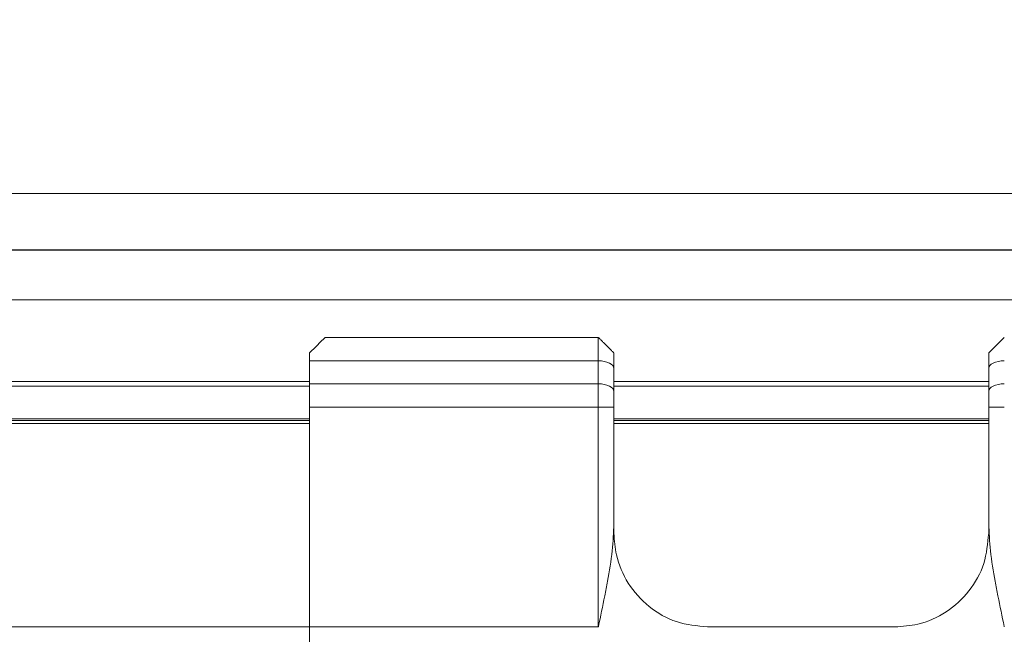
# Model space of a CAD drawing. Header units: inches. Extents: x 0.54 to 10.46, y 0.74 to 7.76.
# Tile 24 of 78: x 1.69 to 2.13, y 4.79 to 5.06. Entities that reach past the tile are written whole.
import ezdxf

# ---------------------------------------------------------------- set-up
doc = ezdxf.new("R2010")
doc.units = ezdxf.units.IN
doc.header["$MEASUREMENT"] = 0
doc.layers.add('BG', color=7, linetype='Continuous')
doc.layers.add('MCG-INT-4FT', color=7, linetype='Continuous')

# ---------------------------------------------------------------- blocks, each defined once
blk = doc.blocks.new('block 3')
at = {"layer": 'BG', "true_color": 0xffffff}
h = blk.add_hatch(color=7, dxfattribs=at)
h.dxf.hatch_style = 2
edge = h.paths.add_edge_path()
edge.add_spline(control_points=[(10.29599, 0.90612), (10.29599, 0.90612), (0.87112, 0.90612), (0.87112, 0.90612), (0.87016, 0.90612), (0.86938, 0.90689), (0.86938, 0.90785), (0.86938, 0.90785), (0.86938, 7.59215), (0.86938, 7.59215), (0.86938, 7.59311), (0.87016, 7.59389), (0.87112, 7.59389), (0.87112, 7.59389), (10.29599, 7.59389), (10.29599, 7.59389), (10.29696, 7.59389), (10.29773, 7.59311), (10.29773, 7.59215), (10.29773, 7.59215), (10.29773, 0.90785), (10.29773, 0.90785), (10.29773, 0.90689), (10.29696, 0.90612), (10.29599, 0.90612)], knot_values=[0, 0, 0, 0, 1, 1, 1, 2, 2, 2, 3, 3, 3, 4, 4, 4, 5, 5, 5, 6, 6, 6, 7, 7, 7, 8, 8, 8, 8], degree=3, periodic=1)
h.paths.add_polyline_path([(0.87286, 0.90959), (10.29426, 0.90959), (10.29426, 7.59042), (0.87286, 7.59042)])
at = {"layer": 'BG', "lineweight": 0}
blk.add_open_spline([(10.29599, 0.90612), (10.29599, 0.90612), (0.87112, 0.90612), (0.87112, 0.90612), (0.87016, 0.90612), (0.86938, 0.90689), (0.86938, 0.90785), (0.86938, 0.90785), (0.86938, 7.59215), (0.86938, 7.59215), (0.86938, 7.59311), (0.87016, 7.59389), (0.87112, 7.59389), (0.87112, 7.59389), (10.29599, 7.59389), (10.29599, 7.59389), (10.29696, 7.59389), (10.29773, 7.59311), (10.29773, 7.59215), (10.29773, 7.59215), (10.29773, 0.90785), (10.29773, 0.90785), (10.29773, 0.90689), (10.29696, 0.90612), (10.29599, 0.90612)], degree=3, knots=[0, 0, 0, 0, 1, 1, 1, 2, 2, 2, 3, 3, 3, 4, 4, 4, 5, 5, 5, 6, 6, 6, 7, 7, 7, 8, 8, 8, 8], dxfattribs=at)
blk = doc.blocks.new('block 2')
at = {"layer": 'BG'}
blk.add_blockref('block 3', (0, 0), dxfattribs=at)
blk = doc.blocks.new('block 69')
at = {"layer": 'BG', "true_color": 0xffffff}
h = blk.add_hatch(color=7, dxfattribs=at)
h.dxf.hatch_style = 2
edge = h.paths.add_edge_path()
edge.add_spline(control_points=[(10.46309, 0.739), (10.46309, 0.739), (0.53691, 0.739), (0.53691, 0.739), (0.53595, 0.739), (0.53517, 0.73978), (0.53517, 0.74074), (0.53517, 0.74074), (0.53517, 7.75926), (0.53517, 7.75926), (0.53517, 7.76022), (0.53595, 7.761), (0.53691, 7.761), (0.53691, 7.761), (10.46309, 7.761), (10.46309, 7.761), (10.46406, 7.761), (10.46483, 7.76022), (10.46483, 7.75926), (10.46483, 7.75926), (10.46483, 0.74074), (10.46483, 0.74074), (10.46483, 0.73978), (10.46406, 0.739), (10.46309, 0.739)], knot_values=[0, 0, 0, 0, 1, 1, 1, 2, 2, 2, 3, 3, 3, 4, 4, 4, 5, 5, 5, 6, 6, 6, 7, 7, 7, 8, 8, 8, 8], degree=3, periodic=1)
h.paths.add_polyline_path([(0.53864, 0.74248), (10.46136, 0.74248), (10.46136, 7.75752), (0.53864, 7.75752)])
at = {"layer": 'BG', "lineweight": 0}
blk.add_open_spline([(10.46309, 0.739), (10.46309, 0.739), (0.53691, 0.739), (0.53691, 0.739), (0.53595, 0.739), (0.53517, 0.73978), (0.53517, 0.74074), (0.53517, 0.74074), (0.53517, 7.75926), (0.53517, 7.75926), (0.53517, 7.76022), (0.53595, 7.761), (0.53691, 7.761), (0.53691, 7.761), (10.46309, 7.761), (10.46309, 7.761), (10.46406, 7.761), (10.46483, 7.76022), (10.46483, 7.75926), (10.46483, 7.75926), (10.46483, 0.74074), (10.46483, 0.74074), (10.46483, 0.73978), (10.46406, 0.739), (10.46309, 0.739)], degree=3, knots=[0, 0, 0, 0, 1, 1, 1, 2, 2, 2, 3, 3, 3, 4, 4, 4, 5, 5, 5, 6, 6, 6, 7, 7, 7, 8, 8, 8, 8], dxfattribs=at)
blk = doc.blocks.new('block 68')
at = {"layer": 'BG'}
blk.add_blockref('block 69', (0, 0), dxfattribs=at)
blk = doc.blocks.new('block 940')
at = {"layer": 'MCG-INT-4FT', "color": 7, "lineweight": 5, "true_color": 0xffffff}
blk.add_lwpolyline([(8.84123, 4.98235), (1.02982, 4.98235)], dxfattribs=at)
blk = doc.blocks.new('block 968')
at = {"layer": 'MCG-INT-4FT', "color": 7, "lineweight": 5, "true_color": 0xffffff}
blk.add_lwpolyline([(8.84123, 4.95734), (1.02982, 4.95734)], dxfattribs=at)
blk = doc.blocks.new('block 1040')
at = {"layer": 'MCG-INT-4FT', "color": 7, "lineweight": 5, "true_color": 0xffffff}
blk.add_open_spline([(1.99455, 4.79041), (1.98989, 4.79087), (1.98523, 4.79133), (1.98083, 4.79275), (1.97643, 4.79416), (1.97229, 4.79655), (1.96866, 4.79949), (1.96503, 4.80242), (1.96192, 4.80591), (1.95944, 4.80981), (1.95698, 4.81367), (1.95514, 4.81794), (1.9542, 4.8223), (1.95351, 4.82547), (1.95329, 4.82868), (1.95307, 4.83189)], degree=3, knots=[0, 0, 0, 0, 1, 1, 1, 2, 2, 2, 3, 3, 3, 4, 4, 4, 5, 5, 5, 5], dxfattribs=at)
blk = doc.blocks.new('block 1041')
at = {"layer": 'MCG-INT-4FT', "color": 7, "lineweight": 5, "true_color": 0xffffff}
blk.add_lwpolyline([(1.99455, 4.79041), (2.07751, 4.79041)], dxfattribs=at)
blk = doc.blocks.new('block 1042')
at = {"layer": 'MCG-INT-4FT', "color": 7, "lineweight": 5, "true_color": 0xffffff}
blk.add_open_spline([(2.11899, 4.83189), (2.11856, 4.82737), (2.11814, 4.82286), (2.11678, 4.81853), (2.11541, 4.81419), (2.11311, 4.81004), (2.11022, 4.80639), (2.10739, 4.8028), (2.10401, 4.79968), (2.10019, 4.79716), (2.09634, 4.79462), (2.09205, 4.79267), (2.08759, 4.79165), (2.08429, 4.7909), (2.0809, 4.79066), (2.07751, 4.79041)], degree=3, knots=[0, 0, 0, 0, 1, 1, 1, 2, 2, 2, 3, 3, 3, 4, 4, 4, 5, 5, 5, 5], dxfattribs=at)
blk = doc.blocks.new('block 1043')
at = {"layer": 'MCG-INT-4FT', "color": 7, "lineweight": 5, "true_color": 0xffffff}
blk.add_lwpolyline([(2.11899, 4.83189), (2.11899, 4.83627)], dxfattribs=at)
blk = doc.blocks.new('block 1044')
at = {"layer": 'MCG-INT-4FT', "color": 7, "lineweight": 5, "true_color": 0xffffff}
blk.add_open_spline([(2.1259, 4.79041), (2.12589, 4.79048), (2.12587, 4.79055), (2.12586, 4.79061), (2.12491, 4.79513), (2.12395, 4.79964), (2.12307, 4.80415), (2.12264, 4.80631), (2.12224, 4.80846), (2.12184, 4.81061), (2.12102, 4.81512), (2.12025, 4.81962), (2.11978, 4.82409), (2.11936, 4.82817), (2.11917, 4.83222), (2.11899, 4.83627)], degree=3, knots=[0, 0, 0, 0, 1, 1, 1, 2, 2, 2, 3, 3, 3, 4, 4, 4, 5, 5, 5, 5], dxfattribs=at)
blk = doc.blocks.new('block 1047')
at = {"layer": 'MCG-INT-4FT', "color": 7, "lineweight": 5, "true_color": 0xffffff}
blk.add_lwpolyline([(1.81827, 4.66805), (1.81827, 4.79041)], dxfattribs=at)
blk = doc.blocks.new('block 1048')
at = {"layer": 'MCG-INT-4FT', "color": 7, "lineweight": 5, "true_color": 0xffffff}
blk.add_lwpolyline([(1.81827, 4.79041), (1.94616, 4.79041)], dxfattribs=at)
blk = doc.blocks.new('block 1049')
at = {"layer": 'MCG-INT-4FT', "color": 7, "lineweight": 5, "true_color": 0xffffff}
blk.add_open_spline([(1.94616, 4.79041), (1.94617, 4.79048), (1.94619, 4.79055), (1.9462, 4.79061), (1.94715, 4.79513), (1.94811, 4.79964), (1.949, 4.80415), (1.94942, 4.80631), (1.94983, 4.80846), (1.95022, 4.81061), (1.95104, 4.81512), (1.95181, 4.81962), (1.95228, 4.82409), (1.9527, 4.82817), (1.95289, 4.83222), (1.95307, 4.83627)], degree=3, knots=[0, 0, 0, 0, 1, 1, 1, 2, 2, 2, 3, 3, 3, 4, 4, 4, 5, 5, 5, 5], dxfattribs=at)
blk = doc.blocks.new('block 1050')
at = {"layer": 'MCG-INT-4FT', "color": 7, "lineweight": 5, "true_color": 0xffffff}
blk.add_lwpolyline([(1.95307, 4.83627), (1.95307, 4.83189)], dxfattribs=at)
blk = doc.blocks.new('block 1063')
at = {"layer": 'MCG-INT-4FT', "color": 7, "lineweight": 5, "true_color": 0xffffff}
blk.add_lwpolyline([(2.11899, 4.88768), (2.11899, 4.8946)], dxfattribs=at)
blk = doc.blocks.new('block 1064')
at = {"layer": 'MCG-INT-4FT', "color": 7, "lineweight": 5, "true_color": 0xffffff}
blk.add_lwpolyline([(2.11899, 4.8946), (2.11912, 4.89527), (2.11951, 4.89592), (2.12015, 4.89652), (2.12101, 4.89704), (2.12206, 4.89747), (2.12326, 4.89779), (2.12455, 4.89799), (2.1259, 4.89805)], dxfattribs=at)
blk = doc.blocks.new('block 1065')
at = {"layer": 'MCG-INT-4FT', "color": 7, "lineweight": 5, "true_color": 0xffffff}
blk.add_lwpolyline([(2.11899, 4.88768), (2.1259, 4.88768)], dxfattribs=at)
blk = doc.blocks.new('block 1066')
at = {"layer": 'MCG-INT-4FT', "color": 7, "lineweight": 5, "true_color": 0xffffff}
blk.add_lwpolyline([(1.94616, 4.89805), (1.94616, 4.88768)], dxfattribs=at)
blk = doc.blocks.new('block 1067')
at = {"layer": 'MCG-INT-4FT', "color": 7, "lineweight": 5, "true_color": 0xffffff}
blk.add_lwpolyline([(1.95307, 4.8946), (1.95294, 4.89527), (1.95255, 4.89592), (1.95191, 4.89652), (1.95105, 4.89704), (1.95, 4.89747), (1.94881, 4.89779), (1.94751, 4.89799), (1.94616, 4.89805)], dxfattribs=at)
blk = doc.blocks.new('block 1068')
at = {"layer": 'MCG-INT-4FT', "color": 7, "lineweight": 5, "true_color": 0xffffff}
blk.add_lwpolyline([(1.95307, 4.88768), (1.95307, 4.8946)], dxfattribs=at)
blk = doc.blocks.new('block 1069')
at = {"layer": 'MCG-INT-4FT', "color": 7, "lineweight": 5, "true_color": 0xffffff}
blk.add_lwpolyline([(1.95307, 4.88768), (1.94616, 4.88768)], dxfattribs=at)
blk = doc.blocks.new('block 1070')
at = {"layer": 'MCG-INT-4FT', "color": 7, "lineweight": 5, "true_color": 0xffffff}
blk.add_lwpolyline([(2.11899, 4.83627), (2.11899, 4.88768)], dxfattribs=at)
blk = doc.blocks.new('block 1071')
at = {"layer": 'MCG-INT-4FT', "color": 7, "lineweight": 5, "true_color": 0xffffff}
blk.add_lwpolyline([(1.94616, 4.88768), (1.94616, 4.79041)], dxfattribs=at)
blk = doc.blocks.new('block 1072')
at = {"layer": 'MCG-INT-4FT', "color": 7, "lineweight": 5, "true_color": 0xffffff}
blk.add_lwpolyline([(1.95307, 4.83627), (1.95307, 4.88768)], dxfattribs=at)
blk = doc.blocks.new('block 1073')
at = {"layer": 'MCG-INT-4FT', "color": 7, "lineweight": 5, "true_color": 0xffffff}
blk.add_lwpolyline([(1.81827, 4.88768), (1.94616, 4.88768)], dxfattribs=at)
blk = doc.blocks.new('block 1074')
at = {"layer": 'MCG-INT-4FT', "color": 7, "lineweight": 5, "true_color": 0xffffff}
blk.add_lwpolyline([(1.81827, 4.89805), (1.94616, 4.89805)], dxfattribs=at)
blk = doc.blocks.new('block 1075')
at = {"layer": 'MCG-INT-4FT', "color": 7, "lineweight": 5, "true_color": 0xffffff}
blk.add_lwpolyline([(1.81827, 4.88768), (1.81827, 4.89805)], dxfattribs=at)
blk = doc.blocks.new('block 1076')
at = {"layer": 'MCG-INT-4FT', "color": 7, "lineweight": 5, "true_color": 0xffffff}
blk.add_lwpolyline([(1.81827, 4.79041), (1.81827, 4.88768)], dxfattribs=at)
blk = doc.blocks.new('block 1095')
at = {"layer": 'MCG-INT-4FT', "color": 7, "lineweight": 5, "true_color": 0xffffff}
blk.add_lwpolyline([(2.11899, 4.8946), (2.11899, 4.90478)], dxfattribs=at)
blk = doc.blocks.new('block 1096')
at = {"layer": 'MCG-INT-4FT', "color": 7, "lineweight": 5, "true_color": 0xffffff}
blk.add_lwpolyline([(2.11899, 4.90478), (2.11912, 4.90546), (2.11951, 4.90611), (2.12015, 4.9067), (2.12101, 4.90723), (2.12206, 4.90766), (2.12326, 4.90798), (2.12455, 4.90817), (2.1259, 4.90824)], dxfattribs=at)
blk = doc.blocks.new('block 1097')
at = {"layer": 'MCG-INT-4FT', "color": 7, "lineweight": 5, "true_color": 0xffffff}
blk.add_lwpolyline([(1.94616, 4.90824), (1.94616, 4.89805)], dxfattribs=at)
blk = doc.blocks.new('block 1098')
at = {"layer": 'MCG-INT-4FT', "color": 7, "lineweight": 5, "true_color": 0xffffff}
blk.add_lwpolyline([(1.95307, 4.90478), (1.95294, 4.90546), (1.95255, 4.90611), (1.95191, 4.9067), (1.95105, 4.90723), (1.95, 4.90766), (1.94881, 4.90798), (1.94751, 4.90817), (1.94616, 4.90824)], dxfattribs=at)
blk = doc.blocks.new('block 1099')
at = {"layer": 'MCG-INT-4FT', "color": 7, "lineweight": 5, "true_color": 0xffffff}
blk.add_lwpolyline([(1.95307, 4.8946), (1.95307, 4.90478)], dxfattribs=at)
blk = doc.blocks.new('block 1100')
at = {"layer": 'MCG-INT-4FT', "color": 7, "lineweight": 5, "true_color": 0xffffff}
blk.add_lwpolyline([(1.81827, 4.90824), (1.94616, 4.90824)], dxfattribs=at)
blk = doc.blocks.new('block 1101')
at = {"layer": 'MCG-INT-4FT', "color": 7, "lineweight": 5, "true_color": 0xffffff}
blk.add_lwpolyline([(1.81827, 4.89805), (1.81827, 4.90824)], dxfattribs=at)
blk = doc.blocks.new('block 1128')
at = {"layer": 'MCG-INT-4FT', "color": 7, "lineweight": 5, "true_color": 0xffffff}
blk.add_open_spline([(2.11899, 4.9117), (2.11897, 4.91168), (2.11896, 4.91167), (2.11905, 4.91176), (2.11909, 4.9118), (2.11914, 4.91185), (2.11923, 4.91193), (2.11932, 4.91202), (2.11945, 4.91216), (2.11966, 4.91237), (2.11978, 4.91249), (2.11992, 4.91263), (2.1201, 4.91281), (2.12028, 4.91298), (2.12048, 4.91319), (2.12071, 4.91342), (2.12091, 4.91362), (2.12112, 4.91383), (2.12134, 4.91405), (2.12155, 4.91426), (2.12177, 4.91448), (2.12198, 4.91469), (2.12232, 4.91503), (2.12265, 4.91535), (2.12294, 4.91565), (2.12338, 4.91609), (2.12377, 4.91647), (2.1241, 4.91681), (2.12459, 4.9173), (2.12497, 4.91768), (2.12526, 4.91797), (2.12565, 4.91835), (2.12586, 4.91856), (2.12589, 4.9186)], degree=3, knots=[0, 0, 0, 0, 1, 1, 1, 2, 2, 2, 3, 3, 3, 4, 4, 4, 5, 5, 5, 6, 6, 6, 7, 7, 7, 8, 8, 8, 9, 9, 9, 10, 10, 10, 11, 11, 11, 11], dxfattribs=at)
blk = doc.blocks.new('block 1129')
at = {"layer": 'MCG-INT-4FT', "color": 7, "lineweight": 5, "true_color": 0xffffff}
blk.add_lwpolyline([(2.11899, 4.90478), (2.11899, 4.9117)], dxfattribs=at)
blk = doc.blocks.new('block 1130')
at = {"layer": 'MCG-INT-4FT', "color": 7, "lineweight": 5, "true_color": 0xffffff}
blk.add_lwpolyline([(1.94616, 4.91861), (1.94616, 4.90824)], dxfattribs=at)
blk = doc.blocks.new('block 1131')
at = {"layer": 'MCG-INT-4FT', "color": 7, "lineweight": 5, "true_color": 0xffffff}
blk.add_open_spline([(1.95307, 4.9117), (1.95309, 4.91168), (1.9531, 4.91167), (1.95301, 4.91176), (1.95297, 4.9118), (1.95292, 4.91185), (1.95284, 4.91193), (1.95275, 4.91202), (1.95261, 4.91216), (1.9524, 4.91237), (1.95228, 4.91249), (1.95214, 4.91263), (1.95196, 4.91281), (1.95178, 4.91298), (1.95158, 4.91319), (1.95135, 4.91342), (1.95115, 4.91362), (1.95094, 4.91383), (1.95072, 4.91405), (1.95051, 4.91426), (1.95029, 4.91448), (1.95008, 4.91469), (1.94974, 4.91503), (1.94942, 4.91535), (1.94912, 4.91565), (1.94868, 4.91609), (1.9483, 4.91647), (1.94796, 4.91681), (1.94747, 4.9173), (1.94709, 4.91768), (1.9468, 4.91797), (1.94642, 4.91835), (1.94621, 4.91856), (1.94617, 4.9186)], degree=3, knots=[0, 0, 0, 0, 1, 1, 1, 2, 2, 2, 3, 3, 3, 4, 4, 4, 5, 5, 5, 6, 6, 6, 7, 7, 7, 8, 8, 8, 9, 9, 9, 10, 10, 10, 11, 11, 11, 11], dxfattribs=at)
blk = doc.blocks.new('block 1132')
at = {"layer": 'MCG-INT-4FT', "color": 7, "lineweight": 5, "true_color": 0xffffff}
blk.add_lwpolyline([(1.95307, 4.90478), (1.95307, 4.9117)], dxfattribs=at)
blk = doc.blocks.new('block 1133')
at = {"layer": 'MCG-INT-4FT', "color": 7, "lineweight": 5, "true_color": 0xffffff}
blk.add_lwpolyline([(1.82518, 4.91861), (1.82472, 4.91815), (1.82337, 4.9168), (1.82119, 4.91462), (1.81827, 4.9117)], dxfattribs=at)
blk = doc.blocks.new('block 1134')
at = {"layer": 'MCG-INT-4FT', "color": 7, "lineweight": 5, "true_color": 0xffffff}
blk.add_lwpolyline([(1.82518, 4.91861), (1.94616, 4.91861)], dxfattribs=at)
blk = doc.blocks.new('block 1135')
at = {"layer": 'MCG-INT-4FT', "color": 7, "lineweight": 5, "true_color": 0xffffff}
blk.add_lwpolyline([(1.81827, 4.90824), (1.81827, 4.9117)], dxfattribs=at)
blk = doc.blocks.new('block 1353')
at = {"layer": 'MCG-INT-4FT', "color": 7, "lineweight": 5, "true_color": 0xffffff}
blk.add_lwpolyline([(1.33884, 4.88181), (1.81827, 4.88181)], dxfattribs=at)
blk = doc.blocks.new('block 1354')
at = {"layer": 'MCG-INT-4FT', "color": 7, "lineweight": 5, "true_color": 0xffffff}
blk.add_lwpolyline([(1.95307, 4.88181), (2.11899, 4.88181)], dxfattribs=at)
blk = doc.blocks.new('block 1359')
at = {"layer": 'MCG-INT-4FT', "color": 7, "lineweight": 5, "true_color": 0xffffff}
blk.add_lwpolyline([(2.11899, 4.89702), (1.95307, 4.89702)], dxfattribs=at)
blk = doc.blocks.new('block 1360')
at = {"layer": 'MCG-INT-4FT', "color": 7, "lineweight": 5, "true_color": 0xffffff}
blk.add_lwpolyline([(1.81827, 4.89702), (1.02982, 4.89702)], dxfattribs=at)
blk = doc.blocks.new('block 1367')
at = {"layer": 'MCG-INT-4FT', "color": 8, "lineweight": 5, "true_color": 0x808080}
blk.add_lwpolyline([(1.33884, 4.79041), (1.81827, 4.79041)], dxfattribs=at)
blk = doc.blocks.new('block 1370')
at = {"layer": 'MCG-INT-4FT', "color": 8, "lineweight": 5, "true_color": 0x808080}
blk.add_lwpolyline([(1.33884, 4.88042), (1.81827, 4.88042)], dxfattribs=at)
blk = doc.blocks.new('block 1371')
at = {"layer": 'MCG-INT-4FT', "color": 8, "lineweight": 5, "true_color": 0x808080}
blk.add_lwpolyline([(1.95307, 4.88042), (2.11899, 4.88042)], dxfattribs=at)
blk = doc.blocks.new('block 1375')
at = {"layer": 'MCG-INT-4FT', "color": 8, "lineweight": 5, "true_color": 0x808080}
blk.add_lwpolyline([(8.84123, 4.93518), (1.02982, 4.93518)], dxfattribs=at)
blk = doc.blocks.new('block 1377')
at = {"layer": 'MCG-INT-4FT', "color": 8, "lineweight": 5, "true_color": 0x808080}
blk.add_lwpolyline([(8.84123, 4.95726), (1.02982, 4.95726)], dxfattribs=at)
blk = doc.blocks.new('block 1378')
at = {"layer": 'MCG-INT-4FT', "color": 8, "lineweight": 5, "true_color": 0x808080}
blk.add_lwpolyline([(1.02982, 4.89909), (1.81827, 4.89909)], dxfattribs=at)
blk = doc.blocks.new('block 1379')
at = {"layer": 'MCG-INT-4FT', "color": 8, "lineweight": 5, "true_color": 0x808080}
blk.add_lwpolyline([(1.95307, 4.89909), (2.11899, 4.89909)], dxfattribs=at)
blk = doc.blocks.new('block 1382')
at = {"layer": 'MCG-INT-4FT', "color": 8, "lineweight": 5, "true_color": 0x808080}
blk.add_lwpolyline([(1.33884, 4.8825), (1.81827, 4.8825)], dxfattribs=at)
blk = doc.blocks.new('block 1383')
at = {"layer": 'MCG-INT-4FT', "color": 8, "lineweight": 5, "true_color": 0x808080}
blk.add_lwpolyline([(1.95307, 4.8825), (2.11899, 4.8825)], dxfattribs=at)

msp = doc.modelspace()

# ---------------------------------------------------------------- block references
at = {"layer": 'BG'}
for name in ['block 68', 'block 2']:
    msp.add_blockref(name, (0, 0), dxfattribs=at)
at = {"layer": 'MCG-INT-4FT'}
for name in ['block 940', 'block 968', 'block 1377', 'block 1375', 'block 1133', 'block 1134', 'block 1130', 'block 1131', 'block 1128', 'block 1135', 'block 1132', 'block 1129', 'block 1100', 'block 1101', 'block 1097', 'block 1098', 'block 1099', 'block 1096', 'block 1095', 'block 1378', 'block 1360', 'block 1074', 'block 1075', 'block 1066', 'block 1067', 'block 1379', 'block 1359', 'block 1064', 'block 1068', 'block 1063', 'block 1073', 'block 1076', 'block 1069', 'block 1071', 'block 1072', 'block 1065', 'block 1070', 'block 1382', 'block 1383', 'block 1353', 'block 1370', 'block 1354', 'block 1371', 'block 1049', 'block 1050', 'block 1043', 'block 1044', 'block 1040', 'block 1042', 'block 1367', 'block 1047', 'block 1048', 'block 1041']:
    msp.add_blockref(name, (0, 0), dxfattribs=at)

doc.saveas('drawing.dxf')
